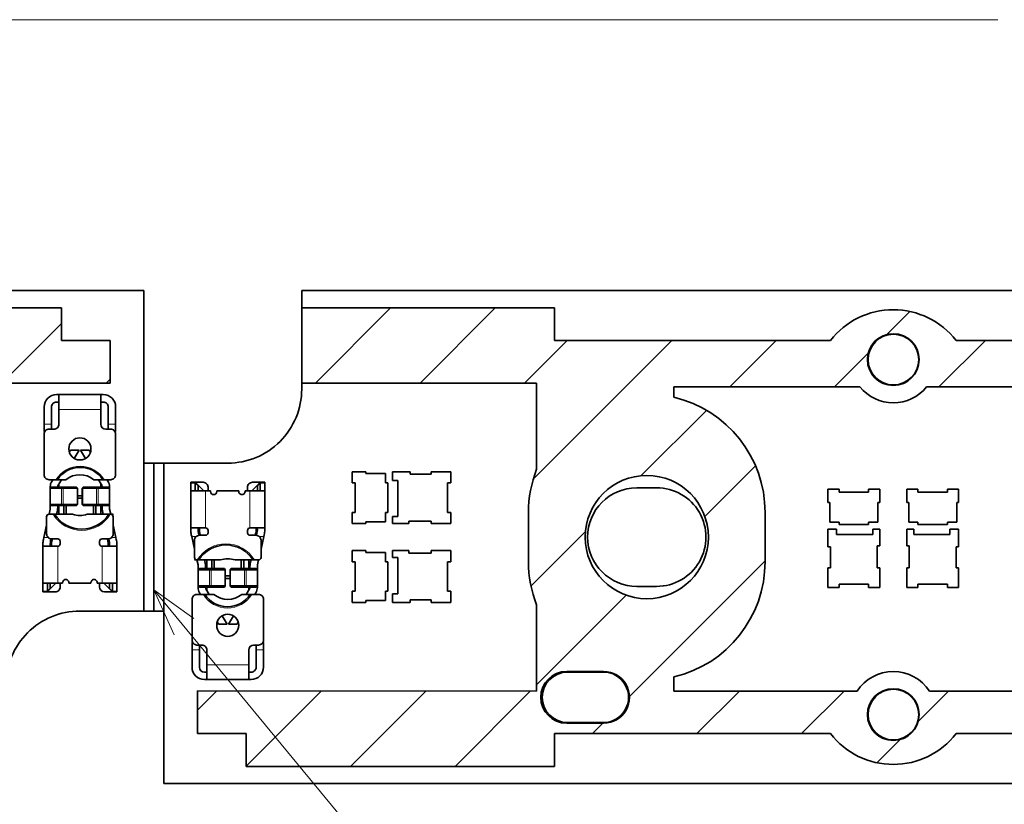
# Model space of a CAD drawing. Extents: x 0 to 420, y 0 to 297.
# Tile 26 of 30: x 324 to 364, y 158 to 190. Entities that reach past the tile are written whole.
import ezdxf

# ---------------------------------------------------------------- set-up
doc = ezdxf.new("R2010")
doc.units = 0

msp = doc.modelspace()

# ---------------------------------------------------------------- linework, layer by layer
at = {"color": 7, "lineweight": 35}
for p, q in [((275.414032, 178.552597), (329.014038, 178.552597)), ((329.014038, 178.552597), (329.014038, 171.552597)), ((335.414032, 177.8526), (335.414032, 178.552597)), ((335.414032, 178.552597), (389.014038, 178.552597)), ((325.664032, 177.8526), (313.164032, 177.8526)), ((325.664032, 177.8526), (325.664032, 176.525528)), ((335.414032, 174.800949), (335.414032, 177.8526)), ((335.414032, 177.8526), (345.664032, 177.8526)), ((345.664032, 176.525528), (345.664032, 177.8526)), ((327.636963, 176.525528), (325.664032, 176.525528)), ((327.636963, 174.800949), (327.636963, 176.525528)), ((356.86554, 176.525528), (345.664032, 176.525528)), ((373.164032, 176.525528), (361.962524, 176.525528)), ((313.883972, 174.800949), (327.636963, 174.800949)), ((335.414032, 174.552597), (335.414032, 174.800949)), ((335.414032, 174.800949), (344.944092, 174.800949)), ((344.944092, 174.800949), (344.944092, 171.301865)), ((350.514038, 174.642349), (358.06134, 174.642349)), ((350.514038, 174.224854), (350.514038, 174.642349)), ((360.766724, 174.642349), (368.314026, 174.642349)), ((325.564026, 174.330597), (325.46405, 174.330597)), ((325.564026, 174.330597), (327.264038, 174.330597)), ((325.564026, 173.730591), (325.564026, 174.330597)), ((327.364014, 174.330597), (327.264038, 174.330597)), ((327.264038, 173.730591), (327.264038, 174.330597)), ((324.96405, 173.830597), (324.96405, 173.1306)), ((325.264038, 173.1306), (325.264038, 173.830597)), ((325.564026, 174.030594), (325.46405, 174.030594)), ((327.364014, 174.030594), (327.264038, 174.030594)), ((327.564026, 173.830597), (327.564026, 173.1306)), ((327.864014, 173.1306), (327.864014, 173.830597)), ((325.564026, 173.730591), (325.564026, 173.1306)), ((327.264038, 173.1306), (327.264038, 173.730591)), ((324.96405, 172.830597), (324.96405, 173.1306)), ((325.264038, 173.1306), (325.264038, 172.929871)), ((327.564026, 172.929871), (327.564026, 173.1306)), ((327.864014, 173.1306), (327.864014, 172.830597)), ((324.990845, 172.830597), (324.96405, 172.830597)), ((324.96405, 171.080597), (324.96405, 172.730591)), ((325.164032, 172.930603), (325.364014, 172.930603)), ((327.46405, 172.930603), (327.664032, 172.930603)), ((327.864014, 172.830597), (327.837219, 172.830597)), ((327.864014, 172.730591), (327.864014, 171.080597)), ((325.985657, 171.992783), (326.038635, 172.080597)), ((326.389038, 172.080597), (326.038635, 172.080597)), ((326.389038, 172.080597), (326.185333, 171.743042)), ((326.642731, 171.743042), (326.439026, 172.080597)), ((326.789429, 172.080597), (326.439026, 172.080597)), ((326.789429, 172.080597), (326.842407, 171.992783)), ((329.014038, 171.552597), (329.014038, 165.552597)), ((329.014038, 171.552597), (329.414032, 171.552597)), ((329.414032, 171.552597), (329.414032, 165.552597)), ((329.814026, 171.552597), (329.414032, 171.552597)), ((329.814026, 171.552597), (329.814026, 165.552597)), ((332.414032, 171.552597), (329.814026, 171.552597)), ((338.014038, 171.202591), (337.46405, 171.202591)), ((337.46405, 171.202591), (337.46405, 170.752594)), ((338.014038, 171.127594), (338.014038, 171.202591)), ((338.809021, 171.127594), (338.014038, 171.127594)), ((338.809021, 170.752594), (338.809021, 171.127594)), ((339.814026, 171.202591), (339.09903, 171.202591)), ((339.09903, 171.202591), (339.09903, 170.8526)), ((339.814026, 171.1026), (339.814026, 171.202591)), ((340.664032, 171.1026), (339.814026, 171.1026)), ((341.46405, 171.202591), (340.664032, 171.202591)), ((340.664032, 171.202591), (340.664032, 171.1026)), ((341.46405, 170.752594), (341.46405, 171.202591)), ((325.442688, 170.8806), (325.164032, 170.8806)), ((325.264038, 170.580597), (325.21402, 170.530594)), ((325.21405, 170.602768), (325.21405, 170.530594)), ((325.264038, 170.580597), (325.677216, 170.580597)), ((325.271545, 170.809433), (325.314514, 170.8806)), ((325.501801, 170.8806), (325.442688, 170.8806)), ((325.501801, 170.8806), (325.848328, 170.8806)), ((325.514038, 170.580597), (325.514038, 170.602768)), ((325.664886, 170.8806), (325.528412, 170.654434)), ((325.564026, 170.580597), (325.564026, 170.713455)), ((325.743347, 170.580597), (325.677216, 170.580597)), ((325.743347, 170.580597), (325.821503, 170.580597)), ((325.821503, 170.580597), (326.251862, 170.580597)), ((326.281219, 170.580597), (326.251862, 170.580597)), ((326.314423, 170.530594), (326.281219, 170.580597)), ((326.546844, 170.580597), (326.513641, 170.530594)), ((326.576202, 170.580597), (326.546844, 170.580597)), ((326.576202, 170.580597), (327.006561, 170.580597)), ((326.979736, 170.8806), (327.345703, 170.8806)), ((327.006561, 170.580597), (327.084717, 170.580597)), ((327.150848, 170.580597), (327.084717, 170.580597)), ((327.150848, 170.580597), (327.564026, 170.580597)), ((327.299652, 170.654434), (327.163177, 170.8806)), ((327.264038, 170.713455), (327.264038, 170.580597)), ((327.314026, 170.602768), (327.314026, 170.580597)), ((327.345703, 170.8806), (327.404846, 170.8806)), ((327.664032, 170.8806), (327.404846, 170.8806)), ((327.51355, 170.8806), (327.556519, 170.809433)), ((327.564026, 170.580597), (327.614044, 170.530594)), ((327.614014, 170.530594), (327.614014, 170.602768)), ((327.664032, 170.8806), (327.68866, 170.8806)), ((330.914032, 170.74054), (330.914032, 170.774597)), ((330.914032, 170.774597), (331.094025, 170.774597)), ((330.914032, 170.74054), (330.914032, 170.424591)), ((331.094025, 170.774597), (331.094025, 170.74054)), ((331.414032, 170.774597), (331.094025, 170.774597)), ((331.094025, 170.774597), (331.21405, 170.654602)), ((331.094025, 170.424591), (331.094025, 170.74054)), ((331.21405, 170.654602), (331.21405, 170.636887)), ((331.414032, 170.45459), (331.21405, 170.654602)), ((331.21405, 170.424591), (331.21405, 170.636887)), ((331.614014, 170.5746), (331.614014, 170.424606)), ((333.21405, 170.424606), (333.21405, 170.5746)), ((333.734039, 170.774597), (333.414032, 170.774597)), ((333.414032, 170.45459), (333.614014, 170.654602)), ((333.614014, 170.654602), (333.734039, 170.774597)), ((333.614014, 170.636887), (333.614014, 170.654602)), ((333.614014, 170.636887), (333.614014, 170.424591)), ((333.734039, 170.774597), (333.914032, 170.774597)), ((333.734039, 170.74054), (333.734039, 170.774597)), ((333.734039, 170.74054), (333.734039, 170.424591)), ((333.914032, 170.774597), (333.914032, 170.74054)), ((333.914032, 170.424591), (333.914032, 170.74054)), ((337.46405, 170.752594), (337.58905, 170.752594)), ((337.58905, 170.752594), (337.58905, 169.552597)), ((338.909027, 170.752594), (338.809021, 170.752594)), ((338.909027, 169.552597), (338.909027, 170.752594)), ((339.09903, 170.8526), (339.309021, 170.8526)), ((339.309021, 170.8526), (339.309021, 169.382599)), ((341.324036, 169.552597), (341.324036, 170.752594)), ((341.324036, 170.752594), (341.46405, 170.752594)), ((325.21402, 170.530594), (325.668518, 170.530594)), ((325.21402, 169.8806), (325.21402, 170.530594)), ((325.73468, 170.530594), (325.668518, 170.530594)), ((325.73468, 170.530594), (325.821503, 170.530594)), ((325.821503, 170.530594), (326.299683, 170.530594)), ((326.314423, 170.530594), (326.299683, 170.530594)), ((326.314423, 169.8806), (326.314423, 170.530594)), ((326.314423, 170.230591), (326.513641, 170.230591)), ((326.528381, 170.530594), (326.513641, 170.530594)), ((326.513641, 170.530594), (326.513641, 169.8806)), ((326.528381, 170.530594), (327.006561, 170.530594)), ((327.006561, 170.530594), (327.093384, 170.530594)), ((327.159546, 170.530594), (327.093384, 170.530594)), ((327.159546, 170.530594), (327.614044, 170.530594)), ((327.614044, 169.8806), (327.614044, 170.530594)), ((330.914032, 170.424591), (331.514038, 170.424591)), ((330.914032, 168.861832), (330.914032, 170.424591)), ((331.71405, 170.424591), (331.514038, 170.424591)), ((331.71405, 170.424591), (331.71405, 170.399597)), ((332.864014, 170.424591), (331.96405, 170.424591)), ((331.96405, 170.399597), (331.96405, 170.424591)), ((332.864014, 170.424591), (332.864014, 170.399597)), ((333.314026, 170.424591), (333.114014, 170.424591)), ((333.114014, 170.399597), (333.114014, 170.424591)), ((333.314026, 170.424591), (333.914032, 170.424591)), ((333.914032, 170.424591), (333.914032, 168.861832)), ((349.814026, 170.552582), (349.004578, 170.552582)), ((356.764038, 170.502594), (357.21405, 170.502594)), ((356.764038, 169.952591), (356.764038, 170.502594)), ((357.21405, 170.502594), (357.21405, 170.377594)), ((357.21405, 170.377594), (358.414032, 170.377594)), ((358.414032, 170.502594), (358.864014, 170.502594)), ((358.414032, 170.377594), (358.414032, 170.502594)), ((358.864014, 170.502594), (358.864014, 169.952591)), ((360.414032, 170.502594), (359.96405, 170.502594)), ((359.96405, 170.502594), (359.96405, 169.952591)), ((360.414032, 170.377594), (360.414032, 170.502594)), ((361.614014, 170.377594), (360.414032, 170.377594)), ((362.064026, 170.502594), (361.614014, 170.502594)), ((361.614014, 170.502594), (361.614014, 170.377594)), ((362.064026, 169.952591), (362.064026, 170.502594)), ((325.668518, 169.8806), (325.21402, 169.8806)), ((325.264038, 169.830597), (325.21402, 169.8806)), ((325.21405, 169.8806), (325.21405, 169.74646)), ((325.677216, 169.830597), (325.264038, 169.830597)), ((325.514038, 169.74646), (325.514038, 169.830597)), ((325.564026, 169.480606), (325.564026, 169.830597)), ((325.668518, 169.8806), (325.73468, 169.8806)), ((325.677216, 169.830597), (325.743347, 169.830597)), ((325.821503, 169.8806), (325.73468, 169.8806)), ((325.821503, 169.830597), (325.743347, 169.830597)), ((325.764038, 169.480606), (325.764038, 169.830597)), ((326.299683, 169.8806), (325.821503, 169.8806)), ((326.251862, 169.830597), (325.821503, 169.830597)), ((325.864014, 169.830597), (325.864014, 169.480606)), ((326.281219, 169.830597), (326.251862, 169.830597)), ((326.314423, 169.8806), (326.281219, 169.830597)), ((326.299683, 169.8806), (326.314423, 169.8806)), ((326.513641, 170.1306), (326.314423, 170.1306)), ((326.513641, 169.8806), (326.528381, 169.8806)), ((326.546844, 169.830597), (326.513641, 169.8806)), ((327.006561, 169.8806), (326.528381, 169.8806)), ((326.576202, 169.830597), (326.546844, 169.830597)), ((327.006561, 169.830597), (326.576202, 169.830597)), ((326.96405, 169.480606), (326.96405, 169.830597)), ((327.093384, 169.8806), (327.006561, 169.8806)), ((327.084717, 169.830597), (327.006561, 169.830597)), ((327.064026, 169.480606), (327.064026, 169.830597)), ((327.084717, 169.830597), (327.150848, 169.830597)), ((327.093384, 169.8806), (327.159546, 169.8806)), ((327.564026, 169.830597), (327.150848, 169.830597)), ((327.614044, 169.8806), (327.159546, 169.8806)), ((327.264038, 169.830597), (327.264038, 169.480606)), ((327.314026, 169.830597), (327.314026, 169.74646)), ((327.564026, 169.830597), (327.614044, 169.8806)), ((327.614014, 169.74646), (327.614014, 169.8806)), ((356.83905, 169.952591), (356.764038, 169.952591)), ((356.83905, 169.157593), (356.83905, 169.952591)), ((358.789032, 169.952591), (358.789032, 169.157593)), ((358.864014, 169.952591), (358.789032, 169.952591)), ((359.96405, 169.952591), (360.039032, 169.952591)), ((360.039032, 169.952591), (360.039032, 169.157593)), ((361.989014, 169.157593), (361.989014, 169.952591)), ((361.989014, 169.952591), (362.064026, 169.952591)), ((325.064026, 168.680603), (325.064026, 169.3806)), ((325.162262, 169.480576), (325.206879, 169.681381)), ((325.164032, 169.480591), (325.330688, 169.480591)), ((325.389343, 169.480591), (325.330688, 169.480591)), ((325.389343, 169.480591), (326.118225, 169.480591)), ((325.499756, 169.616302), (325.469604, 169.480591)), ((326.709839, 169.480591), (327.59021, 169.480591)), ((327.358459, 169.480591), (327.328308, 169.616302)), ((327.59021, 169.480591), (327.648865, 169.480591)), ((327.621185, 169.681381), (327.665802, 169.480576)), ((327.648865, 169.480591), (327.664032, 169.480591)), ((327.763947, 169.480591), (327.664032, 169.480591)), ((327.764038, 169.3806), (327.764038, 168.680603)), ((337.58905, 169.552597), (337.46405, 169.552597)), ((337.46405, 169.552597), (337.46405, 169.1026)), ((338.809021, 169.177597), (338.809021, 169.552597)), ((338.809021, 169.552597), (338.909027, 169.552597)), ((339.309021, 169.382599), (339.09903, 169.382599)), ((339.09903, 169.382599), (339.09903, 169.1026)), ((341.46405, 169.552597), (341.324036, 169.552597)), ((341.46405, 169.1026), (341.46405, 169.552597)), ((344.614014, 169.552597), (344.614014, 167.552597)), ((354.21405, 167.552597), (354.21405, 169.552597)), ((324.951172, 168.530594), (325.064026, 169.038528)), ((327.764038, 169.038528), (327.876892, 168.530594)), ((337.46405, 169.1026), (338.014038, 169.1026)), ((338.014038, 169.1026), (338.014038, 169.177597)), ((338.014038, 169.177597), (338.809021, 169.177597)), ((339.09903, 169.1026), (339.764038, 169.1026)), ((339.764038, 169.1026), (339.764038, 169.202591)), ((339.764038, 169.202591), (340.664032, 169.202591)), ((340.664032, 169.202591), (340.664032, 169.1026)), ((340.664032, 169.1026), (341.46405, 169.1026)), ((357.21405, 169.157593), (356.83905, 169.157593)), ((357.21405, 169.057602), (357.21405, 169.157593)), ((358.414032, 169.057602), (357.21405, 169.057602)), ((358.414032, 169.157593), (358.414032, 169.057602)), ((358.789032, 169.157593), (358.414032, 169.157593)), ((360.039032, 169.157593), (360.414032, 169.157593)), ((360.414032, 169.157593), (360.414032, 169.057602)), ((360.414032, 169.057602), (361.614014, 169.057602)), ((361.614014, 169.057602), (361.614014, 169.157593)), ((361.614014, 169.157593), (361.989014, 169.157593)), ((330.914032, 168.861832), (330.914032, 168.840454)), ((330.951172, 168.5746), (330.935455, 168.645218)), ((331.514038, 168.924591), (330.948364, 168.924591)), ((331.064026, 168.066666), (330.951172, 168.5746)), ((331.21405, 168.840454), (331.21405, 168.861832)), ((331.247498, 168.624084), (331.228333, 168.710297)), ((331.264038, 168.922867), (331.264038, 168.834976)), ((331.264038, 168.624603), (331.514038, 168.624603)), ((331.27594, 168.726501), (331.298584, 168.624603)), ((331.614014, 168.724594), (331.614014, 168.8246)), ((333.21405, 168.8246), (333.21405, 168.724594)), ((333.8797, 168.924591), (333.314026, 168.924591)), ((333.314026, 168.624603), (333.564026, 168.624603)), ((333.52948, 168.624603), (333.552124, 168.726501)), ((333.564026, 168.834976), (333.564026, 168.924591)), ((333.580566, 168.624084), (333.599731, 168.710297)), ((333.614014, 168.861832), (333.614014, 168.840454)), ((333.876892, 168.5746), (333.764038, 168.066666)), ((333.892609, 168.645218), (333.876892, 168.5746)), ((333.914032, 168.840454), (333.914032, 168.861832)), ((356.764038, 168.867599), (357.114014, 168.867599)), ((356.764038, 168.152603), (356.764038, 168.867599)), ((357.114014, 168.867599), (357.114014, 168.657593)), ((357.114014, 168.657593), (358.584045, 168.657593)), ((358.584045, 168.867599), (358.864014, 168.867599)), ((358.584045, 168.657593), (358.584045, 168.867599)), ((358.864014, 168.867599), (358.864014, 168.202591)), ((360.244019, 168.867599), (359.96405, 168.867599)), ((359.96405, 168.867599), (359.96405, 168.202591)), ((360.244019, 168.657593), (360.244019, 168.867599)), ((361.71405, 168.657593), (360.244019, 168.657593)), ((362.064026, 168.867599), (361.71405, 168.867599)), ((361.71405, 168.867599), (361.71405, 168.657593)), ((362.064026, 168.152603), (362.064026, 168.867599)), ((324.914032, 168.26474), (324.914032, 168.243362)), ((324.914032, 166.680603), (324.914032, 168.243362)), ((324.935455, 168.459976), (324.951172, 168.530594)), ((324.948364, 168.180603), (325.514038, 168.180603)), ((325.21405, 168.243362), (325.21405, 168.26474)), ((325.247498, 168.481125), (325.228333, 168.394897)), ((325.514038, 168.480591), (325.264038, 168.480591)), ((325.264038, 168.270218), (325.264038, 168.180603)), ((325.298584, 168.480591), (325.27594, 168.378693)), ((325.614014, 168.280594), (325.614014, 168.3806)), ((327.21405, 168.3806), (327.21405, 168.280594)), ((327.564026, 168.480591), (327.314026, 168.480591)), ((327.314026, 168.180603), (327.8797, 168.180603)), ((327.552124, 168.378693), (327.52948, 168.480591)), ((327.564026, 168.182343), (327.564026, 168.270218)), ((327.580566, 168.481125), (327.599731, 168.394897)), ((327.614014, 168.26474), (327.614014, 168.243362)), ((327.876892, 168.530594), (327.892609, 168.459976)), ((327.914032, 168.243362), (327.914032, 168.26474)), ((327.914032, 168.243362), (327.914032, 166.680603)), ((331.064026, 167.724594), (331.064026, 168.424591)), ((333.764038, 168.424591), (333.764038, 167.724594)), ((358.764038, 168.202591), (358.764038, 167.302597)), ((358.864014, 168.202591), (358.764038, 168.202591)), ((359.96405, 168.202591), (360.064026, 168.202591)), ((360.064026, 168.202591), (360.064026, 167.302597)), ((337.46405, 168.002594), (338.014038, 168.002594)), ((337.46405, 167.552597), (337.46405, 168.002594)), ((338.014038, 168.002594), (338.014038, 167.927597)), ((338.014038, 167.927597), (338.809021, 167.927597)), ((338.809021, 167.927597), (338.809021, 167.552597)), ((339.09903, 168.002594), (339.764038, 168.002594)), ((339.09903, 167.722595), (339.09903, 168.002594)), ((339.764038, 168.002594), (339.764038, 167.902603)), ((339.764038, 167.902603), (340.664032, 167.902603)), ((340.664032, 168.002594), (341.46405, 168.002594)), ((340.664032, 167.902603), (340.664032, 168.002594)), ((341.46405, 168.002594), (341.46405, 167.552597)), ((356.864014, 168.152603), (356.764038, 168.152603)), ((356.864014, 167.302597), (356.864014, 168.152603)), ((361.96405, 167.302597), (361.96405, 168.152603)), ((361.96405, 168.152603), (362.064026, 168.152603)), ((331.064117, 167.624603), (331.164032, 167.624603)), ((331.206879, 167.423813), (331.162262, 167.624619)), ((331.179199, 167.624603), (331.164032, 167.624603)), ((331.237854, 167.624603), (331.179199, 167.624603)), ((332.118225, 167.624603), (331.237854, 167.624603)), ((331.469604, 167.624603), (331.499756, 167.488892)), ((331.564026, 167.274597), (331.564026, 167.624603)), ((331.764038, 167.624603), (331.764038, 167.274597)), ((331.864014, 167.624603), (331.864014, 167.274597)), ((333.438721, 167.624603), (332.709839, 167.624603)), ((332.96405, 167.274597), (332.96405, 167.624603)), ((333.064026, 167.624603), (333.064026, 167.274597)), ((333.264038, 167.624603), (333.264038, 167.274597)), ((333.328308, 167.488892), (333.358459, 167.624603)), ((333.438721, 167.624603), (333.497375, 167.624603)), ((333.664032, 167.624603), (333.497375, 167.624603)), ((333.665802, 167.624619), (333.621185, 167.423813)), ((337.58905, 167.552597), (337.46405, 167.552597)), ((337.58905, 166.3526), (337.58905, 167.552597)), ((338.809021, 167.552597), (338.909027, 167.552597)), ((338.909027, 167.552597), (338.909027, 166.3526)), ((339.309021, 167.722595), (339.09903, 167.722595)), ((339.309021, 166.252594), (339.309021, 167.722595)), ((341.324036, 167.552597), (341.324036, 166.3526)), ((341.46405, 167.552597), (341.324036, 167.552597)), ((331.264038, 167.274597), (331.21402, 167.224594)), ((331.21402, 167.224594), (331.668518, 167.224594)), ((331.21402, 167.224594), (331.21402, 166.5746)), ((331.21405, 167.358734), (331.21405, 167.224594)), ((331.264038, 167.274597), (331.677216, 167.274597)), ((331.514038, 167.274597), (331.514038, 167.358734)), ((331.73468, 167.224594), (331.668518, 167.224594)), ((331.743347, 167.274597), (331.677216, 167.274597)), ((331.73468, 167.224594), (331.821503, 167.224594)), ((331.743347, 167.274597), (331.821503, 167.274597)), ((331.821503, 167.274597), (332.251862, 167.274597)), ((331.821503, 167.224594), (332.299683, 167.224594)), ((332.251862, 167.274597), (332.281219, 167.274597)), ((332.281219, 167.274597), (332.314423, 167.224594)), ((332.314423, 167.224594), (332.299683, 167.224594)), ((332.314423, 166.5746), (332.314423, 167.224594)), ((332.513641, 167.224594), (332.546844, 167.274597)), ((332.528381, 167.224594), (332.513641, 167.224594)), ((332.513641, 167.224594), (332.513641, 166.5746)), ((332.528381, 167.224594), (333.006561, 167.224594)), ((332.546844, 167.274597), (332.576202, 167.274597)), ((332.576202, 167.274597), (333.006561, 167.274597)), ((333.006561, 167.274597), (333.084717, 167.274597)), ((333.006561, 167.224594), (333.093384, 167.224594)), ((333.150848, 167.274597), (333.084717, 167.274597)), ((333.159546, 167.224594), (333.093384, 167.224594)), ((333.150848, 167.274597), (333.564026, 167.274597)), ((333.159546, 167.224594), (333.614044, 167.224594)), ((333.314026, 167.358734), (333.314026, 167.274597)), ((333.564026, 167.274597), (333.614044, 167.224594)), ((333.614014, 167.224594), (333.614014, 167.358734)), ((333.614044, 167.224594), (333.614044, 166.5746)), ((356.764038, 167.302597), (356.864014, 167.302597)), ((356.764038, 166.502594), (356.764038, 167.302597)), ((358.764038, 167.302597), (358.864014, 167.302597)), ((358.864014, 167.302597), (358.864014, 166.502594)), ((360.064026, 167.302597), (359.96405, 167.302597)), ((359.96405, 167.302597), (359.96405, 166.502594)), ((362.064026, 167.302597), (361.96405, 167.302597)), ((362.064026, 166.502594), (362.064026, 167.302597)), ((324.914032, 166.680603), (324.914032, 166.364655)), ((325.514038, 166.680603), (324.914032, 166.680603)), ((325.094025, 166.364655), (325.094025, 166.680603)), ((325.21405, 166.468307), (325.21405, 166.680603)), ((325.414032, 166.650604), (325.21405, 166.450592)), ((325.514038, 166.680603), (325.71405, 166.680603)), ((325.614014, 166.680603), (325.614014, 166.530594)), ((325.71405, 166.705597), (325.71405, 166.680603)), ((325.96405, 166.680603), (325.96405, 166.705597)), ((325.96405, 166.680603), (326.864014, 166.680603)), ((326.864014, 166.705597), (326.864014, 166.680603)), ((327.114014, 166.680603), (327.114014, 166.705597)), ((327.114014, 166.680603), (327.314026, 166.680603)), ((327.21405, 166.530594), (327.21405, 166.680603)), ((327.914032, 166.680603), (327.314026, 166.680603)), ((327.414032, 166.650604), (327.614014, 166.450592)), ((327.614014, 166.680603), (327.614014, 166.468307)), ((327.734039, 166.680603), (327.734039, 166.364655)), ((327.914032, 166.364655), (327.914032, 166.680603)), ((332.314423, 166.974594), (332.513641, 166.974594)), ((332.513641, 166.874603), (332.314423, 166.874603)), ((357.21405, 166.642593), (357.21405, 166.502594)), ((358.414032, 166.642593), (357.21405, 166.642593)), ((358.414032, 166.502594), (358.414032, 166.642593)), ((360.414032, 166.502594), (360.414032, 166.642593)), ((360.414032, 166.642593), (361.614014, 166.642593)), ((361.614014, 166.642593), (361.614014, 166.502594)), ((324.914032, 166.330597), (324.914032, 166.364655)), ((325.094025, 166.330597), (324.914032, 166.330597)), ((325.21405, 166.450592), (325.094025, 166.330597)), ((325.094025, 166.364655), (325.094025, 166.330597)), ((325.094025, 166.330597), (325.414032, 166.330597)), ((325.21405, 166.468307), (325.21405, 166.450592)), ((327.414032, 166.330597), (327.734039, 166.330597)), ((327.614014, 166.450592), (327.614014, 166.468307)), ((327.734039, 166.330597), (327.614014, 166.450592)), ((327.734039, 166.330597), (327.734039, 166.364655)), ((327.914032, 166.330597), (327.734039, 166.330597)), ((327.914032, 166.364655), (327.914032, 166.330597)), ((331.164032, 166.224594), (331.139404, 166.224594)), ((331.164032, 166.224594), (331.423218, 166.224594)), ((331.668518, 166.5746), (331.21402, 166.5746)), ((331.264038, 166.524597), (331.21402, 166.5746)), ((331.21405, 166.5746), (331.21405, 166.502426)), ((331.677216, 166.524597), (331.264038, 166.524597)), ((331.314514, 166.224594), (331.271545, 166.295761)), ((331.482361, 166.224594), (331.423218, 166.224594)), ((331.848328, 166.224594), (331.482361, 166.224594)), ((331.514038, 166.502426), (331.514038, 166.524597)), ((331.528412, 166.45076), (331.664886, 166.224594)), ((331.564026, 166.391739), (331.564026, 166.524597)), ((331.668518, 166.5746), (331.73468, 166.5746)), ((331.677216, 166.524597), (331.743347, 166.524597)), ((331.821503, 166.5746), (331.73468, 166.5746)), ((331.821503, 166.524597), (331.743347, 166.524597)), ((332.299683, 166.5746), (331.821503, 166.5746)), ((332.251862, 166.524597), (331.821503, 166.524597)), ((332.251862, 166.524597), (332.281219, 166.524597)), ((332.281219, 166.524597), (332.314423, 166.5746)), ((332.299683, 166.5746), (332.314423, 166.5746)), ((332.513641, 166.5746), (332.528381, 166.5746)), ((332.513641, 166.5746), (332.546844, 166.524597)), ((333.006561, 166.5746), (332.528381, 166.5746)), ((332.546844, 166.524597), (332.576202, 166.524597)), ((333.006561, 166.524597), (332.576202, 166.524597)), ((333.326263, 166.224594), (332.979736, 166.224594)), ((333.093384, 166.5746), (333.006561, 166.5746)), ((333.084717, 166.524597), (333.006561, 166.524597)), ((333.084717, 166.524597), (333.150848, 166.524597)), ((333.093384, 166.5746), (333.159546, 166.5746)), ((333.564026, 166.524597), (333.150848, 166.524597)), ((333.614044, 166.5746), (333.159546, 166.5746)), ((333.163177, 166.224594), (333.299652, 166.45076)), ((333.264038, 166.524597), (333.264038, 166.391739)), ((333.314026, 166.524597), (333.314026, 166.502426)), ((333.326263, 166.224594), (333.385376, 166.224594)), ((333.385376, 166.224594), (333.664032, 166.224594)), ((333.556519, 166.295761), (333.51355, 166.224594)), ((333.564026, 166.524597), (333.614044, 166.5746)), ((333.614014, 166.502426), (333.614014, 166.5746)), ((337.46405, 166.3526), (337.58905, 166.3526)), ((337.46405, 165.902603), (337.46405, 166.3526)), ((338.809021, 166.3526), (338.809021, 165.9776)), ((338.909027, 166.3526), (338.809021, 166.3526)), ((339.09903, 166.252594), (339.309021, 166.252594)), ((339.09903, 165.902603), (339.09903, 166.252594)), ((341.324036, 166.3526), (341.46405, 166.3526)), ((341.46405, 166.3526), (341.46405, 165.902603)), ((349.014038, 166.552582), (349.814026, 166.552582)), ((357.21405, 166.502594), (356.764038, 166.502594)), ((358.864014, 166.502594), (358.414032, 166.502594)), ((359.96405, 166.502594), (360.414032, 166.502594)), ((361.614014, 166.502594), (362.064026, 166.502594)), ((330.96405, 164.374603), (330.96405, 166.024597)), ((333.864014, 166.024597), (333.864014, 164.374603)), ((338.014038, 165.902603), (337.46405, 165.902603)), ((338.014038, 165.9776), (338.014038, 165.902603)), ((338.809021, 165.9776), (338.014038, 165.9776)), ((339.814026, 165.902603), (339.09903, 165.902603)), ((339.814026, 166.002594), (339.814026, 165.902603)), ((340.664032, 166.002594), (339.814026, 166.002594)), ((340.664032, 165.902603), (340.664032, 166.002594)), ((341.46405, 165.902603), (340.664032, 165.902603)), ((344.944092, 162.30452), (344.944092, 165.803329)), ((326.414032, 165.552597), (329.014038, 165.552597)), ((329.014038, 165.552597), (329.414032, 165.552597)), ((329.814026, 165.552597), (329.414032, 165.552597)), ((329.814026, 165.552597), (329.814026, 158.552597)), ((332.038635, 165.024597), (331.985657, 165.112411)), ((332.038635, 165.024597), (332.389038, 165.024597)), ((332.185333, 165.362152), (332.389038, 165.024597)), ((332.439026, 165.024597), (332.642731, 165.362152)), ((332.439026, 165.024597), (332.789429, 165.024597)), ((332.842407, 165.112411), (332.789429, 165.024597)), ((330.96405, 163.974594), (330.96405, 164.274597)), ((330.96405, 164.274597), (330.990845, 164.274597)), ((333.837219, 164.274597), (333.864014, 164.274597)), ((333.864014, 164.274597), (333.864014, 163.974594)), ((330.96405, 163.974594), (330.96405, 163.274597)), ((331.364014, 164.174591), (331.164032, 164.174591)), ((331.264038, 164.175323), (331.264038, 163.974594)), ((331.264038, 163.274597), (331.264038, 163.974594)), ((331.564026, 163.974594), (331.564026, 163.374603)), ((333.264038, 163.374603), (333.264038, 163.974594)), ((333.664032, 164.174591), (333.46405, 164.174591)), ((333.564026, 163.974594), (333.564026, 164.175323)), ((333.564026, 163.974594), (333.564026, 163.274597)), ((333.864014, 163.274597), (333.864014, 163.974594)), ((331.46405, 163.0746), (331.564026, 163.0746)), ((331.564026, 163.374603), (331.564026, 162.774597)), ((333.264038, 163.374603), (333.264038, 162.774597)), ((333.264038, 163.0746), (333.364014, 163.0746)), ((346.164032, 163.1026), (347.664032, 163.1026)), ((346.199768, 163.077591), (347.64978, 163.077591)), ((331.46405, 162.774597), (331.564026, 162.774597)), ((333.264038, 162.774597), (331.564026, 162.774597)), ((333.264038, 162.774597), (333.364014, 162.774597)), ((350.514038, 162.304245), (350.514038, 162.880341)), ((344.944092, 162.30452), (331.191101, 162.309784)), ((331.191101, 160.579666), (331.191101, 162.309784)), ((357.945404, 162.304245), (350.514038, 162.304245)), ((368.314026, 162.304245), (360.88266, 162.304245)), ((347.664032, 161.002594), (346.164032, 161.002594)), ((347.64978, 161.027603), (346.199768, 161.027603)), ((333.164032, 160.579666), (331.191101, 160.579666)), ((333.164032, 159.252594), (333.164032, 160.579666)), ((345.664032, 160.579666), (345.664032, 159.252594)), ((345.664032, 160.579666), (356.86554, 160.579666)), ((361.962524, 160.579666), (373.164032, 160.579666)), ((333.164032, 159.252594), (345.664032, 159.252594)), ((383.414032, 158.552597), (329.814026, 158.552597))]:
    msp.add_line(p, q, dxfattribs=at)
at = {"color": 7, "lineweight": 13}
for p, q in [((335.971039, 174.800949), (339.022705, 177.8526)), ((340.213684, 174.800949), (343.26532, 177.8526)), ((359.151306, 176.768005), (360.087524, 177.704239)), ((323.243103, 174.800949), (325.664032, 177.221863)), ((344.456329, 174.800949), (346.180908, 176.525528)), ((344.813232, 170.915222), (350.423523, 176.525528)), ((352.78302, 174.642349), (354.666199, 176.525528)), ((361.26828, 174.642349), (363.151489, 176.525528)), ((357.025635, 174.642349), (358.398621, 176.01532)), ((327.485779, 174.800949), (327.636963, 174.952148)), ((327.264038, 173.730591), (325.564026, 173.730591)), ((349.172089, 171.031433), (351.830475, 173.689819)), ((324.96405, 173.1306), (325.264038, 173.1306)), ((327.564026, 173.1306), (327.864014, 173.1306)), ((351.769135, 169.385834), (353.820282, 171.436981)), ((325.677216, 170.580597), (325.668518, 170.530594)), ((325.73468, 170.530594), (325.743347, 170.580597)), ((326.251862, 170.580597), (326.299683, 170.530594)), ((326.528381, 170.530594), (326.576202, 170.580597)), ((327.084717, 170.580597), (327.093384, 170.530594)), ((327.159546, 170.530594), (327.150848, 170.580597)), ((331.094025, 170.74054), (330.914032, 170.74054)), ((331.21405, 170.636887), (331.094025, 170.74054)), ((333.734039, 170.74054), (333.614014, 170.636887)), ((333.914032, 170.74054), (333.734039, 170.74054)), ((325.668518, 170.530594), (325.668518, 169.8806)), ((325.73468, 169.8806), (325.73468, 170.530594)), ((326.299683, 170.530594), (326.299683, 169.8806)), ((326.528381, 169.8806), (326.528381, 170.530594)), ((327.093384, 170.530594), (327.093384, 169.8806)), ((327.159546, 169.8806), (327.159546, 170.530594)), ((331.414032, 170.45459), (331.414032, 170.424606)), ((331.514038, 170.424591), (331.514038, 168.924591)), ((333.314026, 168.924591), (333.314026, 170.424591)), ((333.414032, 170.424606), (333.414032, 170.45459)), ((325.668518, 169.8806), (325.677216, 169.830597)), ((325.743347, 169.830597), (325.73468, 169.8806)), ((326.299683, 169.8806), (326.251862, 169.830597)), ((326.576202, 169.830597), (326.528381, 169.8806)), ((327.093384, 169.8806), (327.084717, 169.830597)), ((327.150848, 169.830597), (327.159546, 169.8806)), ((331.131744, 168.5746), (330.951172, 168.5746)), ((331.21405, 168.834976), (331.264038, 168.834976)), ((331.27594, 168.726501), (331.227142, 168.715668)), ((333.600922, 168.715668), (333.552124, 168.726501)), ((333.564026, 168.834976), (333.614014, 168.834976)), ((333.876892, 168.5746), (333.69632, 168.5746)), ((344.71759, 166.576935), (346.935242, 168.794571)), ((324.951172, 168.530594), (325.131744, 168.530594)), ((325.264038, 168.270218), (325.21405, 168.270218)), ((325.227142, 168.389526), (325.27594, 168.378693)), ((325.514038, 168.180603), (325.514038, 166.680603)), ((327.314026, 166.680603), (327.314026, 168.180603)), ((327.552124, 168.378693), (327.600922, 168.389526)), ((327.614014, 168.270218), (327.564026, 168.270218)), ((327.69632, 168.530594), (327.876892, 168.530594)), ((348.70636, 162.080444), (354.21405, 167.588089)), ((331.677216, 167.274597), (331.668518, 167.224594)), ((331.668518, 167.224594), (331.668518, 166.5746)), ((331.73468, 167.224594), (331.743347, 167.274597)), ((331.73468, 166.5746), (331.73468, 167.224594)), ((332.251862, 167.274597), (332.299683, 167.224594)), ((332.299683, 167.224594), (332.299683, 166.5746)), ((332.528381, 167.224594), (332.576202, 167.274597)), ((332.528381, 166.5746), (332.528381, 167.224594)), ((333.084717, 167.274597), (333.093384, 167.224594)), ((333.093384, 167.224594), (333.093384, 166.5746)), ((333.159546, 167.224594), (333.150848, 167.274597)), ((333.159546, 166.5746), (333.159546, 167.224594)), ((325.414032, 166.680603), (325.414032, 166.650604)), ((327.414032, 166.650604), (327.414032, 166.680603)), ((324.914032, 166.364655), (325.094025, 166.364655)), ((325.094025, 166.364655), (325.21405, 166.468307)), ((327.614014, 166.468307), (327.734039, 166.364655)), ((327.734039, 166.364655), (327.914032, 166.364655)), ((331.668518, 166.5746), (331.677216, 166.524597)), ((331.743347, 166.524597), (331.73468, 166.5746)), ((332.299683, 166.5746), (332.251862, 166.524597)), ((332.576202, 166.524597), (332.528381, 166.5746)), ((333.093384, 166.5746), (333.084717, 166.524597)), ((333.150848, 166.524597), (333.159546, 166.5746)), ((344.944092, 162.560806), (348.580811, 166.197525)), ((331.264038, 163.974594), (330.96405, 163.974594)), ((333.864014, 163.974594), (333.564026, 163.974594)), ((331.564026, 163.374603), (333.264038, 163.374603)), ((331.191101, 161.535721), (331.964844, 162.309479)), ((333.164032, 159.266022), (336.205872, 162.307861)), ((337.39325, 159.252594), (340.446899, 162.306244)), ((341.635895, 159.252594), (344.687927, 162.304626)), ((351.448242, 160.579666), (353.172821, 162.304245)), ((355.690887, 160.579666), (357.415466, 162.304245)), ((360.423706, 161.069839), (361.658081, 162.304245)), ((347.205597, 160.579666), (347.62854, 161.002594)), ((358.752899, 159.399033), (359.696777, 160.342926))]:
    msp.add_line(p, q, dxfattribs=at)
for points in [[(269.568604, 174.32608), (278.688904, 189.539719), (363.66153, 189.539719)], [(329.414032, 166.406708), (365.638855, 122.505768), (259.414032, 122.505768)], [(331.042816, 165.246078), (329.414032, 166.406708), (330.244293, 164.587173)]]:
    msp.add_lwpolyline(points, dxfattribs=at)
at = {"color": 7, "lineweight": 35}
for points in [[(330.948364, 168.924591), (330.94046, 168.923782), (330.933594, 168.921265), (330.927765, 168.917007), (330.923035, 168.910995), (330.916718, 168.893982), (330.914673, 168.87915), (330.914032, 168.861832)], [(331.290436, 168.924591), (331.261353, 168.92247), (331.248962, 168.919449), (331.235077, 168.912918), (331.224854, 168.90332), (331.219879, 168.894913), (331.216522, 168.885101), (331.21405, 168.861832)], [(333.614014, 168.861832), (333.61145, 168.885269), (333.607971, 168.895187), (333.602844, 168.903702), (333.596039, 168.910675), (333.587524, 168.916092), (333.573456, 168.921112), (333.556702, 168.923798), (333.537628, 168.924591)], [(333.8797, 168.924591), (333.887634, 168.923767), (333.894531, 168.921204), (333.90036, 168.916885), (333.90509, 168.910812), (333.911377, 168.893677), (333.913422, 168.878922), (333.914032, 168.861832)], [(324.948364, 168.180603), (324.94043, 168.181427), (324.933533, 168.18399), (324.927704, 168.188309), (324.922974, 168.194382), (324.916687, 168.211517), (324.914642, 168.226273), (324.914032, 168.243362)], [(325.21405, 168.243362), (325.216614, 168.219925), (325.220093, 168.210007), (325.22522, 168.201492), (325.232025, 168.194519), (325.24054, 168.189102), (325.254608, 168.184082), (325.271362, 168.181396), (325.290436, 168.180603)], [(327.537628, 168.180603), (327.566711, 168.182724), (327.579102, 168.185745), (327.592987, 168.192276), (327.60321, 168.201874), (327.608185, 168.210281), (327.611542, 168.220093), (327.614014, 168.243362)], [(327.8797, 168.180603), (327.887604, 168.181412), (327.89447, 168.183929), (327.900299, 168.188187), (327.905029, 168.194199), (327.911346, 168.211212), (327.913391, 168.226044), (327.914032, 168.243362)]]:
    msp.add_lwpolyline(points, dxfattribs=at)
for centre, radius in [((359.414032, 175.752594), 1.05), ((359.419403, 175.752594), 1.025), ((326.414032, 172.1306), 0.45), ((349.414062, 168.552597), 2.5), ((332.414032, 164.974594), 0.45), ((359.414032, 161.3526), 1.05), ((359.419403, 161.3526), 1.025)]:
    msp.add_circle(centre, radius, dxfattribs=at)
for centre, radius, start, end in [((359.414032, 174.552658), 3.222894, 37.744554, 142.255451), ((359.414032, 175.752594), 1.75, 219.377811, 320.62219), ((325.46405, 173.830597), 0.5, 90.000003, 180.000005), ((327.364014, 173.830597), 0.5, 0, 90.000003), ((332.414032, 174.552597), 3, 269.999997, 360), ((349.414062, 169.552612), 4.799971, 359.99973, 76.752256), ((325.46405, 173.830597), 0.2, 90.000003, 180.000005), ((327.364014, 173.830597), 0.2, 0, 90.000003), ((325.364014, 173.1306), 0.2, 269.999997, 0), ((327.46405, 173.1306), 0.2, 180.000005, 269.999997), ((325.164032, 172.730591), 0.2, 90.000003, 180.000005), ((327.664032, 172.730591), 0.2, 0, 90.000003), ((326.423767, 170.280594), 1.1, 33.055732, 146.944266), ((325.164032, 171.080597), 0.2, 179.999995, 269.999997), ((326.414032, 170.180603), 0.9, 51.057559, 128.942442), ((327.664032, 171.080597), 0.2, 269.999997, 360), ((349.414001, 169.552612), 4.799971, 158.627674, 180.000268), ((325.614014, 170.602768), 0.4, 148.891184, 180.000005), ((325.614014, 170.602768), 0.1, 148.891198, 179.999991), ((327.21405, 170.602768), 0.1, 0.000003, 31.108807), ((327.21405, 170.602768), 0.4, 0, 31.10881), ((326.423767, 170.280594), 1.4, 25.376934, 25.442151), ((331.414032, 170.5746), 0.2, 0, 90.000003), ((333.414032, 170.5746), 0.2, 90.000003, 180.000005), ((331.83905, 170.399597), 0.125, 180.000005, 360), ((332.989014, 170.399597), 0.125, 179.999995, 360), ((349.014038, 168.552597), 2.000011, 90.270724, 269.999997), ((349.814026, 168.552597), 1.999989, 269.999997, 90.000003), ((325.164032, 169.3806), 0.1, 90.000003, 180.000005), ((324.914032, 169.74646), 0.3, 347.471191, 359.999999), ((326.489777, 170.172714), 1.3, 212.167454, 327.832541), ((324.914032, 169.74646), 0.6, 347.471192, 360), ((326.414032, 170.330597), 0.9, 250.811865, 289.188137), ((327.914032, 169.74646), 0.6, 179.999995, 192.528802), ((327.914032, 169.74646), 0.3, 179.999995, 192.528802), ((327.664032, 169.3806), 0.1, 0, 90.000003), ((326.489777, 170.172714), 1.450001, 329.764395, 331.489472), ((325.264038, 168.680603), 0.2, 179.999995, 269.999997), ((327.564026, 168.680603), 0.2, 269.999997, 360), ((331.814026, 168.840454), 0.9, 179.999995, 192.528802), ((331.264038, 168.424591), 0.2, 90.000003, 180.000005), ((331.814026, 168.840454), 0.6, 180.000005, 192.528802), ((331.764038, 168.834976), 0.5, 180.000005, 192.528802), ((331.514038, 168.8246), 0.1, 0, 90.000003), ((331.514038, 168.724594), 0.1, 269.999997, 360), ((333.314026, 168.8246), 0.1, 90.000003, 180.000005), ((333.314026, 168.724594), 0.1, 180.000005, 269.999997), ((333.064026, 168.834976), 0.5, 347.471192, 360), ((333.564026, 168.424591), 0.2, 0, 90.000003), ((333.014038, 168.840454), 0.6, 347.471192, 0), ((333.014038, 168.840454), 0.9, 347.471192, 360), ((325.814026, 168.26474), 0.9, 167.471198, 180.000005), ((325.814026, 168.26474), 0.6, 167.471198, 179.999995), ((325.764038, 168.270218), 0.5, 167.471198, 180.000005), ((325.514038, 168.3806), 0.1, 0, 90.000003), ((325.514038, 168.280594), 0.1, 269.999997, 360), ((327.314026, 168.3806), 0.1, 90.000003, 180.000005), ((327.314026, 168.280594), 0.1, 180.000005, 269.999997), ((327.064026, 168.270218), 0.5, 0, 12.528808), ((327.014038, 168.26474), 0.6, 360, 12.528808), ((327.014038, 168.26474), 0.9, 0, 12.528808), ((332.338287, 166.93248), 1.3, 32.167459, 147.832546), ((331.164032, 167.724594), 0.1, 179.999995, 269.999997), ((332.338287, 166.93248), 1.450001, 149.764397, 151.48947), ((330.914032, 167.358734), 0.3, 0.000001, 12.528809), ((330.914032, 167.358734), 0.6, 0, 12.528808), ((332.414032, 166.774597), 0.9, 70.811863, 109.188135), ((333.914032, 167.358734), 0.6, 167.471198, 180.000005), ((333.914032, 167.358734), 0.3, 167.471198, 180.000005), ((333.664032, 167.724594), 0.1, 269.999997, 360), ((349.414001, 167.552582), 4.799971, 179.999732, 201.372326), ((349.414062, 167.552582), 4.799971, 283.247744, 0.00027), ((325.83905, 166.705597), 0.125, 0, 180.000005), ((326.989014, 166.705597), 0.125, 0, 180.000005), ((325.414032, 166.530594), 0.2, 269.999997, 360), ((327.414032, 166.530594), 0.2, 180.000005, 269.999997), ((331.164032, 166.024597), 0.2, 90.000003, 180.000005), ((331.614014, 166.502426), 0.4, 179.999995, 211.108816), ((332.404297, 166.8246), 1.1, 213.055734, 326.944268), ((331.614014, 166.502426), 0.1, 180.000009, 211.108802), ((332.414032, 166.924591), 0.9, 231.057558, 308.942441), ((333.21405, 166.502426), 0.1, 328.891193, 359.999997), ((333.21405, 166.502426), 0.4, 328.89119, 360), ((333.664032, 166.024597), 0.2, 0, 90.000003), ((326.414032, 162.552597), 3, 90.000003, 180.000005), ((331.164032, 164.374603), 0.2, 179.999995, 269.999997), ((333.664032, 164.374603), 0.2, 269.999997, 360), ((331.364014, 163.974594), 0.2, 360, 90.000003), ((333.46405, 163.974594), 0.2, 90.000003, 179.999995), ((331.46405, 163.274597), 0.5, 179.999995, 269.999997), ((331.46405, 163.274597), 0.2, 180.000005, 269.999997), ((333.364014, 163.274597), 0.2, 269.999997, 360), ((333.364014, 163.274597), 0.5, 269.999997, 360), ((346.164032, 162.052597), 1.05, 90.000003, 269.999997), ((346.199768, 162.052597), 1.025, 90.000003, 269.999997), ((347.64978, 162.052597), 1.025, 269.999997, 90.000003), ((347.664032, 162.052597), 1.05, 269.999997, 90.000003), ((359.414032, 161.3526), 1.75, 32.942573, 147.057429), ((359.414032, 162.552536), 3.222894, 217.744549, 322.255446)]:
    msp.add_arc(centre, radius, start, end, dxfattribs=at)
at = {"color": 7, "lineweight": 13}
for centre, radius, start, end in [((326.423767, 170.280594), 1.15, 31.448981, 148.551014), ((326.489777, 170.172714), 1.35, 210.842329, 329.157676), ((332.338287, 166.93248), 1.35, 30.842324, 149.157671), ((332.404297, 166.8246), 1.15, 211.448986, 328.551019)]:
    msp.add_arc(centre, radius, start, end, dxfattribs=at)

doc.saveas('drawing.dxf')
